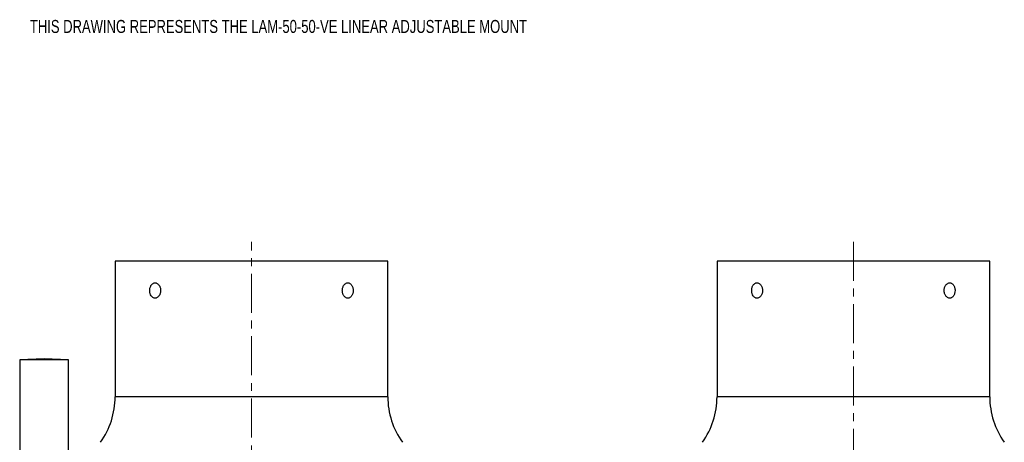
# Model space of a CAD drawing. Header units: inches. Extents: x 2 to 31.8, y 0 to 21.9.
# Tile 21 of 21: x 19 to 31.6, y 13.2 to 18.7. Entities that reach past the tile are written whole.
import ezdxf

# ---------------------------------------------------------------- set-up
doc = ezdxf.new("R2010")
doc.units = ezdxf.units.IN
doc.header["$MEASUREMENT"] = 0
doc.linetypes.add('CENTERX2', pattern=[0.8, 0.5, -0.1, 0.1, -0.1])
doc.styles.add('SLDTEXTSTYLE0', font='TXT', dxfattribs={"width": 0.75})

msp = doc.modelspace()

# ---------------------------------------------------------------- linework, layer by layer
at = {"color": 7, "linetype": 'CENTERX2', "lineweight": 18}
for p, q in [((21.944, 5.302), (21.944, 15.814)), ((29.67, 15.814), (29.67, 5.302))]:
    msp.add_line(p, q, dxfattribs=at)
at = {"color": 7, "linetype": 'Continuous', "lineweight": 25}
for p, q in [((20.194, 15.564), (20.194, 13.824)), ((23.694, 15.564), (20.194, 15.564)), ((23.694, 13.824), (23.694, 15.564)), ((27.92, 15.564), (27.92, 13.824)), ((29.67, 15.564), (27.92, 15.564)), ((31.42, 15.564), (29.67, 15.564)), ((31.42, 13.824), (31.42, 15.564)), ((19.282, 14.313), (18.969, 14.301)), ((18.969, 14.301), (18.969, 13.001)), ((19.595, 14.301), (18.969, 14.301)), ((19.595, 14.301), (19.282, 14.313)), ((19.595, 13.001), (19.595, 14.301)), ((23.694, 13.824), (20.194, 13.824)), ((29.67, 13.824), (27.92, 13.824)), ((31.42, 13.824), (29.67, 13.824))]:
    msp.add_line(p, q, dxfattribs=at)
for centre, start, end in [((19.194, 13.824), 324.3409, 0), ((24.694, 13.824), 180, 215.6591), ((26.92, 13.824), 324.3409, 0), ((32.42, 13.824), 180, 215.6591)]:
    msp.add_arc(centre, 1, start, end, dxfattribs=at)
for points in [[(20.778, 15.189), (20.778, 15.196), (20.778, 15.202), (20.776, 15.215), (20.775, 15.221), (20.771, 15.233), (20.769, 15.239), (20.763, 15.249), (20.76, 15.254), (20.754, 15.263), (20.75, 15.267), (20.742, 15.275), (20.738, 15.278), (20.729, 15.283), (20.725, 15.285), (20.716, 15.287), (20.711, 15.288), (20.702, 15.288), (20.698, 15.287), (20.689, 15.285), (20.685, 15.283), (20.676, 15.278), (20.672, 15.275), (20.665, 15.268), (20.662, 15.263), (20.655, 15.254), (20.653, 15.249), (20.648, 15.239), (20.646, 15.233), (20.642, 15.221), (20.641, 15.215), (20.64, 15.202), (20.639, 15.196), (20.639, 15.183), (20.64, 15.176), (20.641, 15.164), (20.642, 15.158), (20.647, 15.14), (20.652, 15.129), (20.662, 15.115), (20.665, 15.111), (20.672, 15.104), (20.676, 15.101), (20.684, 15.096), (20.689, 15.094), (20.698, 15.091), (20.702, 15.091), (20.711, 15.091), (20.716, 15.091), (20.725, 15.094), (20.729, 15.096), (20.738, 15.101), (20.742, 15.104), (20.75, 15.111), (20.754, 15.115), (20.76, 15.124), (20.763, 15.129), (20.769, 15.14), (20.771, 15.146), (20.776, 15.163), (20.778, 15.176), (20.778, 15.189)], [(23.249, 15.189), (23.249, 15.196), (23.249, 15.202), (23.247, 15.215), (23.246, 15.221), (23.243, 15.233), (23.241, 15.239), (23.236, 15.249), (23.233, 15.254), (23.227, 15.263), (23.223, 15.267), (23.216, 15.275), (23.212, 15.278), (23.204, 15.283), (23.2, 15.285), (23.191, 15.287), (23.186, 15.288), (23.177, 15.288), (23.173, 15.287), (23.163, 15.285), (23.159, 15.283), (23.15, 15.278), (23.146, 15.275), (23.139, 15.268), (23.135, 15.263), (23.128, 15.254), (23.125, 15.249), (23.12, 15.239), (23.118, 15.233), (23.114, 15.221), (23.112, 15.215), (23.111, 15.202), (23.11, 15.196), (23.11, 15.183), (23.111, 15.176), (23.112, 15.164), (23.114, 15.158), (23.119, 15.14), (23.125, 15.129), (23.135, 15.115), (23.138, 15.111), (23.146, 15.104), (23.15, 15.101), (23.159, 15.096), (23.163, 15.094), (23.172, 15.091), (23.177, 15.091), (23.186, 15.091), (23.191, 15.091), (23.199, 15.094), (23.204, 15.096), (23.212, 15.101), (23.216, 15.104), (23.223, 15.111), (23.227, 15.115), (23.233, 15.124), (23.236, 15.129), (23.241, 15.14), (23.243, 15.146), (23.248, 15.163), (23.249, 15.176), (23.249, 15.189)], [(28.504, 15.189), (28.504, 15.196), (28.503, 15.202), (28.501, 15.215), (28.5, 15.221), (28.496, 15.233), (28.494, 15.239), (28.489, 15.249), (28.486, 15.254), (28.479, 15.263), (28.475, 15.267), (28.468, 15.275), (28.463, 15.278), (28.455, 15.283), (28.45, 15.285), (28.441, 15.287), (28.437, 15.288), (28.428, 15.288), (28.423, 15.287), (28.414, 15.285), (28.41, 15.283), (28.402, 15.278), (28.398, 15.275), (28.391, 15.268), (28.387, 15.263), (28.381, 15.254), (28.378, 15.249), (28.373, 15.239), (28.371, 15.233), (28.368, 15.221), (28.367, 15.215), (28.365, 15.202), (28.365, 15.196), (28.365, 15.183), (28.365, 15.176), (28.367, 15.164), (28.368, 15.158), (28.373, 15.14), (28.378, 15.129), (28.387, 15.115), (28.39, 15.111), (28.398, 15.104), (28.402, 15.101), (28.41, 15.096), (28.414, 15.094), (28.423, 15.091), (28.428, 15.091), (28.437, 15.091), (28.441, 15.091), (28.45, 15.094), (28.455, 15.096), (28.463, 15.101), (28.468, 15.104), (28.475, 15.111), (28.479, 15.115), (28.486, 15.124), (28.489, 15.129), (28.494, 15.14), (28.496, 15.146), (28.502, 15.163), (28.504, 15.176), (28.504, 15.189)], [(30.975, 15.189), (30.975, 15.196), (30.974, 15.202), (30.973, 15.215), (30.971, 15.221), (30.968, 15.233), (30.966, 15.239), (30.961, 15.249), (30.958, 15.254), (30.952, 15.263), (30.949, 15.267), (30.942, 15.275), (30.938, 15.278), (30.929, 15.283), (30.925, 15.285), (30.916, 15.287), (30.912, 15.288), (30.903, 15.288), (30.898, 15.287), (30.889, 15.285), (30.885, 15.283), (30.876, 15.278), (30.872, 15.275), (30.864, 15.268), (30.86, 15.263), (30.854, 15.254), (30.851, 15.249), (30.845, 15.239), (30.843, 15.233), (30.839, 15.221), (30.838, 15.215), (30.836, 15.202), (30.836, 15.196), (30.836, 15.183), (30.836, 15.176), (30.838, 15.164), (30.839, 15.158), (30.845, 15.14), (30.85, 15.129), (30.86, 15.115), (30.864, 15.111), (30.872, 15.104), (30.876, 15.101), (30.884, 15.096), (30.889, 15.094), (30.898, 15.091), (30.902, 15.091), (30.912, 15.091), (30.916, 15.091), (30.925, 15.094), (30.929, 15.096), (30.938, 15.101), (30.941, 15.104), (30.949, 15.111), (30.952, 15.115), (30.958, 15.124), (30.961, 15.129), (30.966, 15.14), (30.968, 15.146), (30.973, 15.163), (30.975, 15.176), (30.975, 15.189)]]:
    msp.add_open_spline(points, degree=3, knots=[0, 0, 0, 0, 0.03125, 0.03125, 0.0625, 0.0625, 0.09375, 0.09375, 0.125, 0.125, 0.15625, 0.15625, 0.1875, 0.1875, 0.21875, 0.21875, 0.25, 0.25, 0.28125, 0.28125, 0.3125, 0.3125, 0.34375, 0.34375, 0.375, 0.375, 0.40625, 0.40625, 0.4375, 0.4375, 0.46875, 0.46875, 0.5, 0.5, 0.53125, 0.53125, 0.5625, 0.5625, 0.625, 0.625, 0.65625, 0.65625, 0.6875, 0.6875, 0.71875, 0.71875, 0.75, 0.75, 0.78125, 0.78125, 0.8125, 0.8125, 0.84375, 0.84375, 0.875, 0.875, 0.90625, 0.90625, 0.9375, 0.9375, 1, 1, 1, 1], dxfattribs=at)

# ---------------------------------------------------------------- texts
at = {"color": 7, "linetype": 'Continuous', "lineweight": 0, "insert": (19.1, 18.66), "char_height": 0.16667, "attachment_point": 1, "style": 'SLDTEXTSTYLE0'}
msp.add_mtext('THIS DRAWING REPRESENTS THE LAM-50-50-VE LINEAR ADJUSTABLE MOUNT', dxfattribs=at)

doc.saveas('drawing.dxf')
